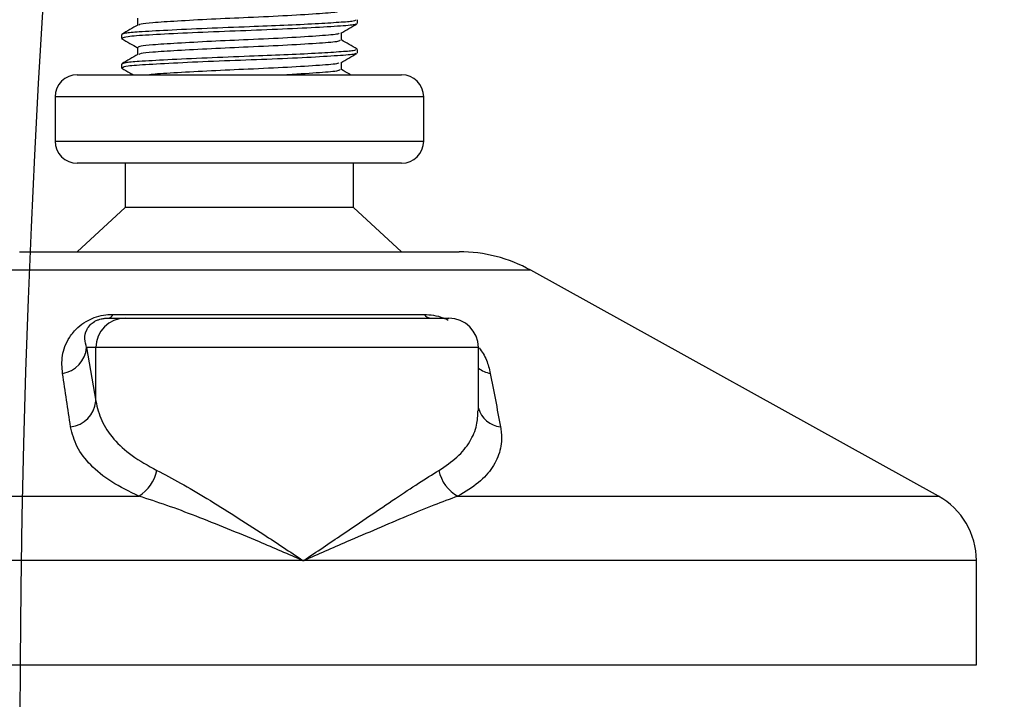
# Model space of a CAD drawing. Header units: millimetres. Extents: x 0 to 420, y 0 to 297.
# Tile 8 of 73: x 113.49 to 116.83, y 211.57 to 213.87. Entities that reach past the tile are written whole.
import ezdxf

# ---------------------------------------------------------------- set-up
doc = ezdxf.new("R2010")
doc.units = ezdxf.units.MM

msp = doc.modelspace()

# ---------------------------------------------------------------- linework, layer by layer
at = {"color": 7, "linetype": 'Continuous', "lineweight": 25}
for p, q in [((113.89356, 213.87557), (113.89356, 213.85129)), ((114.63943, 213.85686), (114.63943, 213.86939)), ((113.83943, 213.81935), (113.83943, 213.80684)), ((113.83977, 213.80617), (113.84416, 213.80542)), ((114.5853, 213.80057), (114.5853, 213.82495)), ((113.89356, 213.77557), (113.89356, 213.75129)), ((114.63943, 213.75686), (114.63943, 213.76939)), ((113.83943, 213.71935), (113.83943, 213.70684)), ((113.83977, 213.70617), (113.84416, 213.70542)), ((114.5853, 213.70057), (114.5853, 213.72495)), ((113.68943, 213.68329), (114.78943, 213.68329)), ((113.61443, 213.60829), (113.61443, 213.45829)), ((114.86443, 213.60829), (113.61443, 213.60829)), ((114.86443, 213.45829), (114.86443, 213.60829)), ((113.61443, 213.45829), (114.86443, 213.45829)), ((113.6915, 213.38329), (113.68943, 213.38329)), ((114.78943, 213.38329), (113.6915, 213.38329)), ((113.85193, 213.38329), (113.85193, 213.23329)), ((114.62693, 213.23329), (114.62693, 213.38329)), ((113.85193, 213.23329), (113.68943, 213.08329)), ((113.85339, 213.23329), (113.85193, 213.23329)), ((114.62693, 213.23329), (113.85339, 213.23329)), ((114.78943, 213.08329), (114.62693, 213.23329)), ((113.49365, 213.08329), (114.98522, 213.08329)), ((115.22747, 213.02069), (113.2514, 213.02069)), ((116.61056, 212.25467), (115.22747, 213.02069)), ((113.79432, 212.85829), (113.85191, 212.85829)), ((113.81082, 212.87081), (114.86605, 212.87081)), ((113.85191, 212.85829), (114.94984, 212.85829)), ((113.72108, 212.75829), (113.75229, 212.57661)), ((113.75229, 212.75829), (113.72108, 212.75829)), ((113.75229, 212.57661), (113.75229, 212.75829)), ((115.04984, 212.75829), (113.75229, 212.75829)), ((115.04984, 212.54413), (115.04984, 212.75829)), ((111.86831, 212.25467), (113.89841, 212.25467)), ((114.98071, 212.25467), (116.61056, 212.25467)), ((114.4562, 212.03597), (111.73943, 212.03597)), ((116.73943, 212.03597), (114.4562, 212.03597)), ((116.73943, 211.68329), (116.73943, 212.03597)), ((111.73943, 211.68329), (116.73943, 211.68329))]:
    msp.add_line(p, q, dxfattribs=at)
for centre, radius, start, end in [((151.61443, 211.44864), 39.65, 90, 180), ((151.61443, 211.44864), 39.51307, 90, 180), ((151.61443, 211.44864), 39, 90, 180), ((151.61443, 211.44864), 38.95, 90, 180), ((151.61443, 211.44864), 38.55, 90, 180), ((151.61443, 211.44864), 38.5, 90, 180), ((151.61443, 211.44864), 38.12, 90, 180), ((113.68943, 213.60829), 0.075, 90, 180), ((114.78943, 213.60829), 0.075, 0, 90), ((113.68943, 213.45829), 0.075, 180, 270), ((114.78943, 213.45829), 0.075, 270, 0), ((114.98522, 212.58329), 0.5, 61.02029, 90), ((113.8521, 212.75848), 0.09981, 90.1083, 180.10789), ((113.79113, 212.87962), 0.02156, 278.49257, 335.89592), ((114.89203, 212.89136), 0.03312, 218.34182, 266.79191), ((114.94984, 212.75829), 0.1, 0, 90), ((113.62404, 212.76703), 0.09744, 279.07467, 354.85539), ((115.10957, 212.76849), 0.09955, 233.12971, 258.87121), ((113.65511, 212.58605), 0.09764, 276.94193, 354.44804), ((115.13705, 212.57935), 0.09103, 196.64517, 262.38361), ((113.82724, 212.36903), 0.13469, 301.89425, 348.4889), ((115.03781, 212.36404), 0.12338, 190.22117, 242.43176), ((116.48943, 212.03597), 0.25, 0, 61.02029)]:
    msp.add_arc(centre, radius, start, end, dxfattribs=at)
for points, knots in [([(114.57965, 213.90062), (114.57939, 213.89911), (114.57877, 213.8954), (114.51593, 213.89031), (114.40804, 213.88329), (114.27437, 213.87722), (114.14136, 213.87142), (114.02545, 213.86505), (113.94597, 213.86), (113.9037, 213.85565), (113.89974, 213.853), (113.89818, 213.85195)], [0, 0, 0, 0, 0.0884933, 0.2179785, 0.3527595, 0.4843338, 0.6035239, 0.7262144, 0.8444398, 0.9386418, 1, 1, 1, 1]), ([(114.63293, 213.86939), (114.63277, 213.86787), (114.63243, 213.86469), (114.58011, 213.86056), (114.50014, 213.85557), (114.39383, 213.85039), (114.26633, 213.84548), (114.12592, 213.84017), (113.99212, 213.8338), (113.89958, 213.82875), (113.84768, 213.82396), (113.84306, 213.82085), (113.84083, 213.81935)], [0, 0, 0, 0, 0.08653971, 0.18072393, 0.27823806, 0.37704594, 0.47256582, 0.5884558, 0.70774541, 0.82269836, 0.91429192, 1, 1, 1, 1]), ([(113.89474, 213.85198), (113.88569, 213.84673), (113.86758, 213.83624), (113.84947, 213.82576), (113.84042, 213.82052)], [0, 0, 0, 0, 0.4998987, 1, 1, 1, 1]), ([(114.63397, 213.85541), (114.63303, 213.85464), (114.62966, 213.85188), (114.57716, 213.84777), (114.47374, 213.84158), (114.33595, 213.83542), (114.18601, 213.83014), (114.0427, 213.82384), (113.92757, 213.81786), (113.85217, 213.81267), (113.8454, 213.80873), (113.84215, 213.80684)], [0, 0, 0, 0, 0.0459027, 0.1640029, 0.2864241, 0.4087912, 0.5269075, 0.6499103, 0.7714525, 0.8900034, 1, 1, 1, 1]), ([(114.58359, 213.82396), (114.59264, 213.8292), (114.61074, 213.83968), (114.62884, 213.85016), (114.63789, 213.8554)], [0, 0, 0, 0, 0.4999098, 1, 1, 1, 1]), ([(113.84097, 213.8054), (113.85002, 213.80016), (113.86756, 213.79001), (113.88508, 213.77986), (113.89356, 213.77495)], [0, 0, 0, 0, 0.5163558, 1, 1, 1, 1]), ([(114.57709, 213.82401), (114.5766, 213.82306), (114.57501, 213.81991), (114.51521, 213.81532), (114.40822, 213.80829), (114.27433, 213.80222), (114.14134, 213.79642), (114.02557, 213.79005), (113.94557, 213.785), (113.90063, 213.7802), (113.89664, 213.77708), (113.8947, 213.77557)], [0, 0, 0, 0, 0.0566683, 0.1867771, 0.3222071, 0.4544151, 0.5741791, 0.6974605, 0.8162551, 0.9109108, 1, 1, 1, 1]), ([(114.57965, 213.80062), (114.57939, 213.79911), (114.57877, 213.7954), (114.51593, 213.79031), (114.40804, 213.78329), (114.27437, 213.77722), (114.14136, 213.77142), (114.02545, 213.76505), (113.94597, 213.76), (113.9037, 213.75565), (113.89974, 213.753), (113.89818, 213.75195)], [0, 0, 0, 0, 0.0884933, 0.2179785, 0.3527595, 0.4843338, 0.6035239, 0.7262144, 0.8444398, 0.9386418, 1, 1, 1, 1]), ([(114.63845, 213.77052), (114.62939, 213.77576), (114.61168, 213.78601), (114.59396, 213.79627), (114.5853, 213.80129)], [0, 0, 0, 0, 0.5112595, 1, 1, 1, 1]), ([(114.63293, 213.76939), (114.63277, 213.76787), (114.63243, 213.76469), (114.58011, 213.76056), (114.50014, 213.75557), (114.39383, 213.75039), (114.26633, 213.74548), (114.12592, 213.74017), (113.99212, 213.7338), (113.89958, 213.72875), (113.84768, 213.72396), (113.84306, 213.72085), (113.84083, 213.71935)], [0, 0, 0, 0, 0.08653971, 0.18072393, 0.27823806, 0.37704594, 0.47256582, 0.5884558, 0.70774541, 0.82269836, 0.91429192, 1, 1, 1, 1]), ([(113.89474, 213.75198), (113.88569, 213.74673), (113.86758, 213.73624), (113.84947, 213.72576), (113.84042, 213.72052)], [0, 0, 0, 0, 0.4998987, 1, 1, 1, 1]), ([(114.63397, 213.75541), (114.63303, 213.75464), (114.62966, 213.75188), (114.57716, 213.74777), (114.47374, 213.74158), (114.33595, 213.73542), (114.18601, 213.73014), (114.0427, 213.72384), (113.92757, 213.71786), (113.85217, 213.71267), (113.8454, 213.70873), (113.84215, 213.70684)], [0, 0, 0, 0, 0.0459027, 0.1640029, 0.2864241, 0.4087912, 0.5269075, 0.6499103, 0.7714525, 0.8900034, 1, 1, 1, 1]), ([(114.58359, 213.72396), (114.59264, 213.7292), (114.61074, 213.73968), (114.62884, 213.75016), (114.63789, 213.7554)], [0, 0, 0, 0, 0.4999098, 1, 1, 1, 1]), ([(113.84097, 213.7054), (113.85002, 213.70016), (113.86275, 213.69279), (113.87548, 213.68542), (113.87915, 213.68329)], [0, 0, 0, 0, 0.7112717, 1, 1, 1, 1]), ([(114.57709, 213.72401), (114.5766, 213.72306), (114.57501, 213.71991), (114.51523, 213.71532), (114.40818, 213.70829), (114.27447, 213.70222), (114.14086, 213.69643), (114.02742, 213.69003), (113.95718, 213.68606), (113.93794, 213.68372), (113.93438, 213.68329)], [0, 0, 0, 0, 0.0672005, 0.221491, 0.3820918, 0.5388716, 0.6808947, 0.8270888, 0.9679624, 1, 1, 1, 1]), ([(114.57965, 213.70062), (114.57946, 213.69911), (114.57901, 213.69539), (114.51439, 213.69035), (114.44693, 213.6855), (114.40105, 213.68332), (114.40052, 213.68329)], [0, 0, 0, 0, 0.24974547, 0.61517827, 0.99555677, 1, 1, 1, 1]), ([(114.61638, 213.68329), (114.61468, 213.68428), (114.60432, 213.69027), (114.59396, 213.69627), (114.5853, 213.70129)], [0, 0, 0, 0, 0.1641848, 1, 1, 1, 1]), ([(113.63941, 212.67081), (113.63777, 212.69072), (113.6345, 212.73042), (113.65398, 212.78361), (113.68548, 212.82329), (113.7155, 212.84595), (113.74616, 212.86061), (113.77771, 212.8689), (113.79947, 212.87076), (113.80981, 212.87081), (113.81082, 212.87081)], [0, 0, 0, 0, 0.2791688, 0.5566156, 0.6991027, 0.7915598, 0.8614835, 0.9308082, 0.9932657, 1, 1, 1, 1]), ([(113.72108, 212.75829), (113.71823, 212.76794), (113.71254, 212.78722), (113.71753, 212.81344), (113.73039, 212.83359), (113.74319, 212.84445), (113.75408, 212.85018), (113.76209, 212.85334), (113.76935, 212.8555), (113.77913, 212.85741), (113.78665, 212.85812), (113.79198, 212.85828), (113.79378, 212.85829), (113.79432, 212.85829)], [0, 0, 0, 0, 0.3146462, 0.6284001, 0.7723587, 0.8532335, 0.8896162, 0.9040193, 0.9305029, 0.9491956, 0.9821808, 0.9946359, 1, 1, 1, 1]), ([(114.86605, 212.87081), (114.87634, 212.87028), (114.89708, 212.86922), (114.92679, 212.86131), (114.94228, 212.85402), (114.94781, 212.85141)], [0, 0, 0, 0, 0.38733, 0.7811573, 1, 1, 1, 1]), ([(115.05293, 212.75784), (115.05767, 212.75114), (115.07308, 212.72936), (115.08324, 212.70053), (115.0885, 212.67859), (115.09036, 212.67081)], [0, 0, 0, 0, 0.2227088, 0.7244469, 1, 1, 1, 1]), ([(113.66691, 212.48913), (113.66228, 212.51959), (113.653, 212.58076), (113.64395, 212.64071), (113.63941, 212.67081)], [0, 0, 0, 0, 0.497852, 1, 1, 1, 1]), ([(115.09036, 212.67081), (115.09619, 212.64097), (115.10791, 212.58102), (115.11928, 212.51985), (115.12499, 212.48913)], [0, 0, 0, 0, 0.4978543, 1, 1, 1, 1]), ([(113.75229, 212.57661), (113.75748, 212.55447), (113.76798, 212.50962), (113.81035, 212.44792), (113.87159, 212.39039), (113.9297, 212.3584), (113.95923, 212.34215)], [0, 0, 0, 0, 0.2465936, 0.4996913, 0.7457356, 1, 1, 1, 1]), ([(114.91639, 212.34215), (114.93797, 212.35667), (114.98178, 212.38614), (115.02297, 212.43838), (115.04686, 212.49117), (115.04783, 212.52782), (115.04825, 212.54413)], [0, 0, 0, 0, 0.259926, 0.5276701, 0.789907, 1, 1, 1, 1]), ([(113.89841, 212.25467), (113.86623, 212.27032), (113.80072, 212.30218), (113.73219, 212.35911), (113.68411, 212.42147), (113.67269, 212.46637), (113.66691, 212.48913)], [0, 0, 0, 0, 0.24635312, 0.50146761, 0.74726318, 1, 1, 1, 1]), ([(115.12499, 212.48913), (115.12598, 212.48277), (115.13023, 212.45553), (115.12656, 212.40853), (115.10088, 212.35171), (115.05447, 212.29908), (115.00553, 212.26962), (114.98071, 212.25467)], [0, 0, 0, 0, 0.06999491, 0.29988869, 0.53536004, 0.76429565, 1, 1, 1, 1]), ([(113.95923, 212.34215), (113.98574, 212.3284), (114.03952, 212.3005), (114.12905, 212.24715), (114.22373, 212.1882), (114.33312, 212.11764), (114.41132, 212.06592), (114.45582, 212.03623), (114.4562, 212.03597)], [0, 0, 0, 0, 0.1790938, 0.3632907, 0.5505087, 0.7413645, 0.9977537, 1, 1, 1, 1]), ([(114.4562, 212.03597), (114.45659, 212.03623), (114.50108, 212.06592), (114.57758, 212.11743), (114.68156, 212.18801), (114.76848, 212.24671), (114.84855, 212.3003), (114.89378, 212.32821), (114.91639, 212.34215)], [0, 0, 0, 0, 0.0022463, 0.2586377, 0.4477168, 0.6367116, 0.818473, 1, 1, 1, 1]), ([(114.4562, 212.03597), (114.45578, 212.03615), (114.40639, 212.05738), (114.28374, 212.10971), (114.12774, 212.17348), (113.99198, 212.22464), (113.92979, 212.2446), (113.89841, 212.25467)], [0, 0, 0, 0, 0.0022151, 0.258094, 0.6355, 0.8160594, 1, 1, 1, 1]), ([(114.98071, 212.25467), (114.95378, 212.24481), (114.89938, 212.22488), (114.77545, 212.17375), (114.62688, 212.10971), (114.50601, 212.05738), (114.45663, 212.03615), (114.4562, 212.03597)], [0, 0, 0, 0, 0.18041479, 0.36450089, 0.74190632, 0.99778494, 1, 1, 1, 1])]:
    msp.add_open_spline(points, degree=3, knots=knots, dxfattribs=at)

doc.saveas('drawing.dxf')
